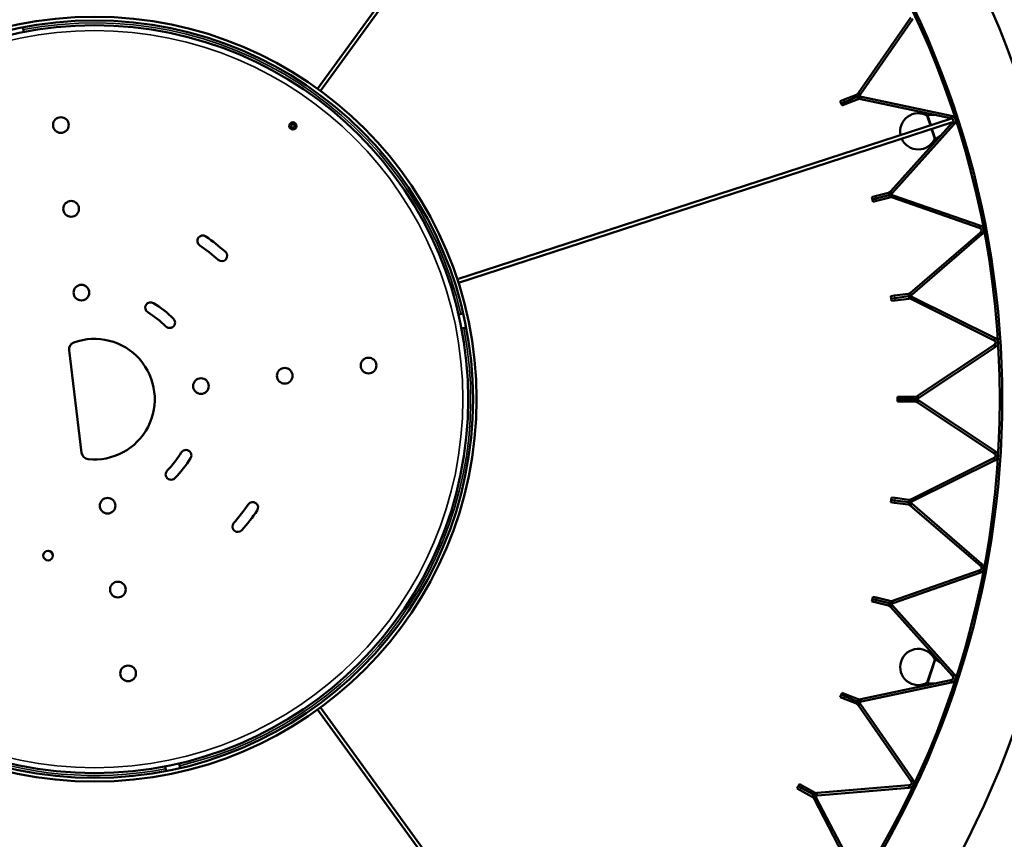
# Model space of a CAD drawing. Header units: millimetres. Extents: x 158 to 1353, y 392 to 3696.
# Tile 17 of 35: x 724 to 1132, y 807 to 1146. Entities that reach past the tile are written whole.
import ezdxf

# ---------------------------------------------------------------- set-up
doc = ezdxf.new("R2010")
doc.units = ezdxf.units.MM
doc.layers.add('Visible (ISO)', color=7, linetype='Continuous', lineweight=50)
doc.layers.add('Visible Narrow (ISO)', color=7, linetype='Continuous', lineweight=35)

msp = doc.modelspace()

# ---------------------------------------------------------------- linework, layer by layer
at = {"layer": 'Visible (ISO)'}
for p, q in [((847.64, 1117.77), (974.3, 1292.1)), ((848.85, 1116.88), (975.52, 1291.22)), ((1071.96, 1116.04), (1093.66, 1147.27)), ((1094.48, 1146.7), (1072.78, 1115.47)), ((725.8, 1141.31), (725.38, 1143.26)), ((1065.77, 1113.18), (1071.09, 1115.29)), ((1071.28, 1115.36), (1071.09, 1115.29)), ((1071.44, 1114.95), (1071.28, 1115.36)), ((1071.65, 1114.43), (1071.44, 1114.95)), ((1071.96, 1116.04), (1071.73, 1115.72)), ((1072.1, 1115.47), (1071.73, 1115.72)), ((1072.56, 1115.15), (1072.1, 1115.47)), ((1072.56, 1115.15), (1072.78, 1115.47)), ((1064.4, 1112.64), (1065.77, 1113.18)), ((1064.4, 1112.64), (1064.77, 1111.71)), ((1064.77, 1111.71), (1066.13, 1112.25)), ((1066.13, 1112.25), (1064.77, 1111.71)), ((1064.77, 1111.71), (1065.14, 1110.78)), ((1066.5, 1111.32), (1065.14, 1110.78)), ((1066.13, 1112.25), (1071.45, 1114.36)), ((1071.45, 1114.36), (1066.13, 1112.25)), ((1071.82, 1113.43), (1066.5, 1111.32)), ((1071.65, 1114.43), (1071.45, 1114.36)), ((1071.45, 1114.36), (1071.65, 1114.43)), ((1071.65, 1114.43), (1071.86, 1113.91)), ((1071.82, 1113.43), (1072.02, 1113.5)), ((1071.86, 1113.91), (1072.02, 1113.5)), ((1072.69, 1113.98), (1072.59, 1113.55)), ((1072.59, 1113.55), (1072.98, 1113.47)), ((1072.8, 1114.53), (1072.69, 1113.98)), ((1073.18, 1114.45), (1072.8, 1114.53)), ((1110.18, 1105.56), (1072.98, 1113.47)), ((1073.18, 1114.45), (1110.39, 1106.54)), ((1103.67, 1106.95), (1100.69, 1106.84)), ((836.77, 1102.8), (837.53, 1103.85)), ((837.98, 1101.92), (838.74, 1102.97)), ((905.59, 1038.79), (1110.54, 1105.38)), ((906.06, 1037.36), (1111, 1103.95)), ((1085.37, 1075.33), (1110.82, 1103.59)), ((1111.56, 1102.92), (1086.11, 1074.66)), ((1101.82, 1102.55), (1100.51, 1106.59)), ((1101.82, 1102.55), (1100.51, 1106.59)), ((1110.18, 1105.56), (1110.51, 1105.49)), ((1110.72, 1106.47), (1110.39, 1106.54)), ((1110.6, 1105.92), (1110.51, 1105.49)), ((1110.72, 1106.47), (1110.6, 1105.92)), ((1111.05, 1103.85), (1110.82, 1103.59)), ((1111.37, 1103.55), (1111.05, 1103.85)), ((1111.79, 1103.18), (1111.37, 1103.55)), ((1111.56, 1102.92), (1111.79, 1103.18)), ((1103.6, 1097.08), (1102.28, 1101.12)), ((1103.6, 1097.08), (1102.28, 1101.12)), ((1106.37, 1098.65), (1103.89, 1096.99)), ((1078.87, 1073.26), (1084.41, 1074.69)), ((1084.61, 1074.74), (1084.41, 1074.69)), ((1084.72, 1074.31), (1084.61, 1074.74)), ((1084.86, 1073.77), (1084.72, 1074.31)), ((1085.37, 1075.33), (1085.11, 1075.04)), ((1085.44, 1074.74), (1085.11, 1075.04)), ((1085.85, 1074.37), (1085.44, 1074.74)), ((1085.85, 1074.37), (1086.11, 1074.66)), ((1077.45, 1072.9), (1078.87, 1073.26)), ((1077.45, 1072.9), (1077.7, 1071.93)), ((1077.7, 1071.93), (1079.12, 1072.29)), ((1079.12, 1072.29), (1077.7, 1071.93)), ((1077.7, 1071.93), (1077.95, 1070.96)), ((1079.37, 1071.33), (1077.95, 1070.96)), ((1079.12, 1072.29), (1084.66, 1073.72)), ((1084.66, 1073.72), (1079.12, 1072.29)), ((1084.91, 1072.75), (1079.37, 1071.33)), ((1084.86, 1073.77), (1084.66, 1073.72)), ((1084.66, 1073.72), (1084.86, 1073.77)), ((1084.86, 1073.77), (1085, 1073.23)), ((1084.91, 1072.75), (1085.11, 1072.8)), ((1085, 1073.23), (1085.11, 1072.8)), ((1085.83, 1073.19), (1085.69, 1072.78)), ((1085.69, 1072.78), (1086.06, 1072.65)), ((1086.02, 1073.72), (1085.83, 1073.19)), ((1086.39, 1073.59), (1086.02, 1073.72)), ((1121.97, 1060.14), (1086.06, 1072.65)), ((1086.39, 1073.59), (1122.3, 1061.08)), ((1093.57, 1033.25), (1122.36, 1058.1)), ((1121.97, 1060.14), (1122.3, 1060.03)), ((1122.63, 1060.97), (1122.3, 1061.08)), ((1122.44, 1060.44), (1122.3, 1060.03)), ((1122.62, 1058.33), (1122.36, 1058.1)), ((1122.63, 1060.97), (1122.44, 1060.44)), ((1122.91, 1057.99), (1122.62, 1058.33)), ((1123.28, 1057.57), (1122.91, 1057.99)), ((1123.02, 1057.35), (1094.23, 1032.5)), ((1123.02, 1057.35), (1123.28, 1057.57)), ((1093.57, 1033.25), (1093.28, 1033)), ((1085.41, 1031.83), (1086.86, 1032.02)), ((1085.41, 1031.83), (1085.54, 1030.84)), ((1085.54, 1030.84), (1086.99, 1031.03)), ((1086.99, 1031.03), (1085.54, 1030.84)), ((1085.54, 1030.84), (1085.66, 1029.85)), ((1087.11, 1030.03), (1085.66, 1029.85)), ((1086.86, 1032.02), (1092.54, 1032.74)), ((1086.99, 1031.03), (1092.67, 1031.74)), ((1092.67, 1031.74), (1086.99, 1031.03)), ((1092.79, 1030.75), (1087.11, 1030.03)), ((1092.75, 1032.76), (1092.54, 1032.74)), ((1092.87, 1031.77), (1092.67, 1031.74)), ((1092.67, 1031.74), (1092.87, 1031.77)), ((1092.8, 1032.33), (1092.75, 1032.76)), ((1092.79, 1030.75), (1093, 1030.78)), ((1092.87, 1031.77), (1092.8, 1032.33)), ((1092.87, 1031.77), (1092.94, 1031.21)), ((1092.94, 1031.21), (1093, 1030.78)), ((1093.56, 1032.66), (1093.28, 1033)), ((1093.93, 1032.24), (1093.56, 1032.66)), ((1093.77, 1031.08), (1093.57, 1030.68)), ((1093.57, 1030.68), (1093.92, 1030.51)), ((1094.01, 1031.58), (1093.77, 1031.08)), ((1127.99, 1013.6), (1093.92, 1030.51)), ((1093.93, 1032.24), (1094.23, 1032.5)), ((1094.36, 1031.4), (1094.01, 1031.58)), ((1094.36, 1031.4), (1128.43, 1014.49)), ((906.04, 1024.25), (908, 1024.67)), ((907.29, 1018.38), (909.25, 1018.8)), ((1127.99, 1013.6), (1128.29, 1013.44)), ((1128.49, 1013.84), (1128.29, 1013.44)), ((1128.74, 1014.34), (1128.43, 1014.49)), ((1128.74, 1014.34), (1128.49, 1013.84)), ((744.53, 1009.39), (749.75, 966.86)), ((1096.44, 990.48), (1128.12, 1011.53)), ((1128.67, 1010.69), (1096.99, 989.65)), ((1128.4, 1011.72), (1128.12, 1011.53)), ((1128.64, 1011.35), (1128.4, 1011.72)), ((1128.95, 1010.88), (1128.64, 1011.35)), ((1128.67, 1010.69), (1128.95, 1010.88)), ((1088.16, 990.1), (1089.63, 990.1)), ((1088.16, 990.1), (1088.16, 989.1)), ((1088.16, 989.1), (1088.16, 988.1)), ((1088.16, 989.1), (1089.63, 989.1)), ((1089.63, 989.1), (1088.16, 989.1)), ((1089.63, 990.1), (1095.35, 990.1)), ((1089.63, 989.1), (1095.35, 989.1)), ((1095.35, 989.1), (1089.63, 989.1)), ((1095.56, 990.1), (1095.35, 990.1)), ((1095.56, 989.1), (1095.35, 989.1)), ((1095.35, 989.1), (1095.56, 989.1)), ((1095.56, 989.66), (1095.56, 990.1)), ((1095.56, 989.1), (1095.56, 989.66)), ((1095.56, 989.1), (1095.56, 988.54)), ((1095.56, 988.54), (1095.56, 988.1)), ((1096.44, 990.48), (1096.11, 990.26)), ((1096.36, 989.9), (1096.11, 990.26)), ((1096.36, 988.3), (1096.11, 987.93)), ((1096.67, 989.43), (1096.36, 989.9)), ((1096.67, 988.76), (1096.36, 988.3)), ((1096.67, 989.43), (1096.99, 989.65)), ((1096.99, 988.55), (1096.67, 988.76)), ((1096.99, 988.55), (1128.67, 967.5)), ((1089.63, 988.1), (1088.16, 988.1)), ((1095.35, 988.1), (1089.63, 988.1)), ((1095.35, 988.1), (1095.56, 988.1)), ((1096.11, 987.93), (1096.44, 987.71)), ((1128.12, 966.67), (1096.44, 987.71)), ((1093.92, 947.69), (1127.99, 964.6)), ((1128.29, 964.75), (1127.99, 964.6)), ((1128.12, 966.67), (1128.4, 966.48)), ((1128.49, 964.35), (1128.29, 964.75)), ((1128.64, 966.84), (1128.4, 966.48)), ((1128.43, 963.7), (1128.74, 963.85)), ((1128.74, 963.85), (1128.49, 964.35)), ((1128.95, 967.31), (1128.64, 966.84)), ((1128.95, 967.31), (1128.67, 967.5)), ((1128.43, 963.7), (1094.36, 946.79)), ((1085.66, 948.34), (1085.54, 947.35)), ((1085.66, 948.34), (1087.11, 948.16)), ((1087.11, 948.16), (1092.79, 947.44)), ((1093.92, 947.69), (1093.57, 947.51)), ((1093.77, 947.12), (1093.57, 947.51)), ((1085.54, 947.35), (1085.41, 946.36)), ((1086.86, 946.18), (1085.41, 946.36)), ((1085.54, 947.35), (1086.99, 947.17)), ((1086.99, 947.17), (1085.54, 947.35)), ((1092.54, 945.46), (1086.86, 946.18)), ((1086.99, 947.17), (1092.67, 946.45)), ((1092.67, 946.45), (1086.99, 947.17)), ((1092.54, 945.46), (1092.75, 945.43)), ((1092.87, 946.42), (1092.67, 946.45)), ((1092.67, 946.45), (1092.87, 946.42)), ((1092.8, 945.87), (1092.75, 945.43)), ((1093, 947.42), (1092.79, 947.44)), ((1092.87, 946.42), (1092.8, 945.87)), ((1092.87, 946.42), (1092.94, 946.98)), ((1092.94, 946.98), (1093, 947.42)), ((1093.56, 945.53), (1093.28, 945.2)), ((1093.28, 945.2), (1093.57, 944.94)), ((1093.93, 945.95), (1093.56, 945.53)), ((1122.36, 920.09), (1093.57, 944.94)), ((1094.01, 946.62), (1093.77, 947.12)), ((1094.23, 945.7), (1093.93, 945.95)), ((1094.01, 946.62), (1094.36, 946.79)), ((1094.23, 945.7), (1123.02, 920.85)), ((1122.36, 920.09), (1122.62, 919.87)), ((1122.91, 920.2), (1122.62, 919.87)), ((1123.28, 920.62), (1122.91, 920.2)), ((1123.28, 920.62), (1123.02, 920.85)), ((1086.06, 905.55), (1121.97, 918.05)), ((1122.3, 917.11), (1086.39, 904.6)), ((1122.3, 918.17), (1121.97, 918.05)), ((1122.44, 917.75), (1122.3, 918.17)), ((1122.3, 917.11), (1122.63, 917.22)), ((1122.63, 917.22), (1122.44, 917.75)), ((1077.95, 907.23), (1077.7, 906.26)), ((1077.95, 907.23), (1079.37, 906.87)), ((1079.37, 906.87), (1084.91, 905.45)), ((1077.7, 906.26), (1077.45, 905.3)), ((1078.87, 904.93), (1077.45, 905.3)), ((1077.7, 906.26), (1079.12, 905.9)), ((1079.12, 905.9), (1077.7, 906.26)), ((1084.41, 903.51), (1078.87, 904.93)), ((1079.12, 905.9), (1084.66, 904.48)), ((1084.66, 904.48), (1079.12, 905.9)), ((1084.41, 903.51), (1084.61, 903.46)), ((1084.72, 903.88), (1084.61, 903.46)), ((1084.86, 904.42), (1084.66, 904.48)), ((1084.66, 904.48), (1084.86, 904.42)), ((1084.86, 904.42), (1084.72, 903.88)), ((1084.86, 904.42), (1085, 904.97)), ((1085.11, 905.39), (1084.91, 905.45)), ((1085, 904.97), (1085.11, 905.39)), ((1085.44, 903.45), (1085.11, 903.16)), ((1085.11, 903.16), (1085.37, 902.87)), ((1110.82, 874.6), (1085.37, 902.87)), ((1085.85, 903.83), (1085.44, 903.45)), ((1086.06, 905.55), (1085.69, 905.42)), ((1085.83, 905), (1085.69, 905.42)), ((1086.02, 904.47), (1085.83, 905)), ((1086.11, 903.53), (1085.85, 903.83)), ((1086.02, 904.47), (1086.39, 904.6)), ((1086.11, 903.53), (1111.56, 875.27)), ((1100.51, 871.6), (1103.6, 881.12)), ((1100.51, 871.6), (1103.6, 881.12)), ((1106.37, 879.55), (1103.89, 881.21)), ((1110.82, 874.6), (1111.05, 874.35)), ((1111.37, 874.64), (1111.05, 874.35)), ((1111.79, 875.02), (1111.37, 874.64)), ((1111.79, 875.02), (1111.56, 875.27)), ((1072.98, 864.72), (1110.18, 872.63)), ((1110.39, 871.65), (1073.18, 863.74)), ((1103.67, 871.25), (1100.69, 871.36)), ((1110.51, 872.7), (1110.18, 872.63)), ((1110.39, 871.65), (1110.72, 871.72)), ((1110.6, 872.27), (1110.51, 872.7)), ((1110.72, 871.72), (1110.6, 872.27)), ((1064.77, 866.48), (1064.4, 865.55)), ((1065.14, 867.41), (1064.77, 866.48)), ((1064.77, 866.48), (1066.13, 865.94)), ((1066.13, 865.94), (1064.77, 866.48)), ((1065.14, 867.41), (1066.5, 866.87)), ((1066.13, 865.94), (1071.45, 863.84)), ((1071.45, 863.84), (1066.13, 865.94)), ((1066.5, 866.87), (1071.82, 864.77)), ((1065.77, 865.01), (1064.4, 865.55)), ((1071.09, 862.91), (1065.77, 865.01)), ((1071.09, 862.91), (1071.28, 862.83)), ((1071.44, 863.24), (1071.28, 862.83)), ((1071.65, 863.76), (1071.44, 863.24)), ((1071.65, 863.76), (1071.45, 863.84)), ((1071.45, 863.84), (1071.65, 863.76)), ((1071.65, 863.76), (1071.86, 864.28)), ((1072.1, 862.72), (1071.73, 862.47)), ((1071.73, 862.47), (1071.96, 862.15)), ((1072.02, 864.69), (1071.82, 864.77)), ((1071.86, 864.28), (1072.02, 864.69)), ((1093.66, 830.92), (1071.96, 862.15)), ((1072.56, 863.04), (1072.1, 862.72)), ((1072.78, 862.72), (1072.56, 863.04)), ((1072.98, 864.72), (1072.59, 864.64)), ((1072.69, 864.21), (1072.59, 864.64)), ((1072.8, 863.66), (1072.69, 864.21)), ((1072.78, 862.72), (1094.48, 831.49)), ((1072.8, 863.66), (1073.18, 863.74)), ((847.64, 860.43), (974.3, 686.09)), ((848.85, 861.31), (975.52, 686.97)), ((790.24, 838.14), (790.65, 836.18)), ((784.37, 836.89), (784.79, 834.93)), ((1047.44, 829.51), (1046.96, 828.64)), ((1047.44, 829.51), (1048.73, 828.81)), ((1054.88, 825.86), (1092.78, 829.04)), ((1093.12, 829.07), (1092.78, 829.04)), ((1093.16, 828.63), (1093.12, 829.07)), ((1093.66, 830.92), (1093.86, 830.64)), ((1094.22, 830.89), (1093.86, 830.64)), ((1094.68, 831.21), (1094.22, 830.89)), ((1094.68, 831.21), (1094.48, 831.49)), ((1046.96, 828.64), (1046.48, 827.76)), ((1047.76, 827.05), (1046.48, 827.76)), ((1046.96, 828.64), (1048.25, 827.93)), ((1048.25, 827.93), (1046.96, 828.64)), ((1052.78, 824.3), (1047.76, 827.05)), ((1048.25, 827.93), (1053.26, 825.17)), ((1053.26, 825.17), (1048.25, 827.93)), ((1048.73, 828.81), (1053.74, 826.05)), ((1053.44, 825.07), (1053.17, 824.58)), ((1053.44, 825.07), (1053.26, 825.17)), ((1053.26, 825.17), (1053.44, 825.07)), ((1053.44, 825.07), (1053.71, 825.56)), ((1053.71, 825.56), (1053.93, 825.95)), ((1053.93, 825.95), (1053.74, 826.05)), ((1054.88, 825.86), (1054.49, 825.83)), ((1054.53, 825.39), (1054.49, 825.83)), ((1054.58, 824.83), (1054.53, 825.39)), ((1092.86, 828.05), (1054.96, 824.86)), ((1092.86, 828.05), (1093.2, 828.08)), ((1093.2, 828.08), (1093.16, 828.63)), ((1052.78, 824.3), (1052.96, 824.2)), ((1053.17, 824.58), (1052.96, 824.2)), ((1053.76, 823.99), (1053.37, 823.78)), ((1053.37, 823.78), (1053.55, 823.44)), ((1071.17, 789.73), (1053.55, 823.44)), ((1054.25, 824.25), (1053.76, 823.99)), ((1054.43, 823.9), (1054.25, 824.25)), ((1054.43, 823.9), (1072.05, 790.2)), ((1054.58, 824.83), (1054.96, 824.86))]:
    msp.add_line(p, q, dxfattribs=at)
for centre, radius in [((755.08, 989.1), 523.5), ((755.08, 989.1), 449.5), ((755.08, 989.1), 375.5), ((755.08, 989.1), 158.5), ((755.08, 989.1), 157), ((755.08, 989.1), 155), ((741.13, 1102.74), 3.25), ((837.37, 1102.36), 1.5), ((837.37, 1102.36), 0.75), ((745.4, 1068), 3.25), ((749.66, 1033.27), 3.25), ((868.73, 1003.05), 3.25), ((833.99, 998.79), 3.25), ((799.25, 994.52), 3.25), ((760.51, 944.93), 3.25), ((735.84, 924.27), 2), ((764.77, 910.19), 3.25), ((769.04, 875.45), 3.25)]:
    msp.add_circle(centre, radius, dxfattribs=at)
for centre, radius, start, end in [((755.08, 989.1), 450.5, 324.0188, 35.9552), ((755.08, 989.1), 405.5, 324.038, 35.962), ((755.08, 989.1), 376.5, 324.038, 35.962), ((1096.74, 1100.11), 7.5, 59.8103, 192.2608), ((1100.7, 1106.64), 0.2, 92.1344, 193.8107), ((1096.74, 1100.11), 7.5, 203.7392, 336.1897), ((1103.78, 1097.15), 0.2, 202.1893, 303.8656), ((799.99, 1054.7), 2.25, 55.6059, 235.6059), ((755.08, 989.1), 81.75, 48.3941, 55.6059), ((755.08, 989.1), 77.25, 48.3941, 55.6059), ((807.87, 1048.54), 2.25, 228.3941, 48.3941), ((778.37, 1027.02), 2.25, 58.4514, 238.4514), ((755.08, 989.1), 42.25, 45.5486, 58.4514), ((755.08, 989.1), 46.75, 45.5486, 58.4514), ((786.25, 1020.86), 2.25, 225.5486, 45.5486), ((755.08, 989.1), 25, 263.8634, 110.1366), ((747.51, 1009.75), 3, 110.1366, 187), ((793.01, 965.81), 2.25, 328.4514, 148.4514), ((752.73, 967.22), 3, 187, 263.8634), ((755.08, 989.1), 42.25, 315.5486, 328.4514), ((755.08, 989.1), 46.75, 315.5486, 328.4514), ((786.85, 957.93), 2.25, 135.5486, 315.5486), ((755.08, 989.1), 77.25, 318.3941, 325.6059), ((820.69, 944.19), 2.25, 325.6059, 145.6059), ((755.08, 989.1), 81.75, 318.3941, 325.6059), ((814.53, 936.31), 2.25, 138.3941, 318.3941), ((1096.74, 878.09), 7.5, 23.8103, 300.1897), ((1103.78, 881.04), 0.2, 56.1344, 157.8107), ((1100.7, 871.56), 0.2, 166.1893, 267.8656)]:
    msp.add_arc(centre, radius, start, end, dxfattribs=at)
for major_axis, start_param, end_param in [((-0.232, 0.713), 6.024847, 6.172739), ((0.232, -0.713), 0.110447, 0.258338)]:
    msp.add_ellipse((1110.78, 1104.67), major_axis=major_axis, ratio=0.984476, start_param=start_param, end_param=end_param, dxfattribs=at)
for points in [[(1071.28, 1115.36), (1071.45, 1115.43), (1071.61, 1115.55), (1071.73, 1115.72)], [(1072.56, 1115.15), (1072.32, 1114.81), (1071.98, 1114.57), (1071.65, 1114.43)], [(1071.65, 1114.43), (1071.98, 1114.57), (1072.39, 1114.62), (1072.8, 1114.53)], [(1072.59, 1113.55), (1072.39, 1113.6), (1072.19, 1113.57), (1072.02, 1113.5)], [(1084.61, 1074.74), (1084.79, 1074.78), (1084.97, 1074.88), (1085.11, 1075.04)], [(1085.85, 1074.37), (1085.57, 1074.06), (1085.21, 1073.86), (1084.86, 1073.77)], [(1084.86, 1073.77), (1085.21, 1073.86), (1085.62, 1073.86), (1086.02, 1073.72)], [(1085.69, 1072.78), (1085.49, 1072.85), (1085.29, 1072.85), (1085.11, 1072.8)], [(1092.75, 1032.76), (1092.93, 1032.78), (1093.12, 1032.86), (1093.28, 1033)], [(1093.93, 1032.24), (1093.61, 1031.97), (1093.23, 1031.81), (1092.87, 1031.77)], [(1092.87, 1031.77), (1093.23, 1031.81), (1093.64, 1031.76), (1094.01, 1031.58)], [(1093.57, 1030.68), (1093.38, 1030.77), (1093.18, 1030.8), (1093, 1030.78)], [(1095.56, 990.1), (1095.74, 990.1), (1095.94, 990.15), (1096.11, 990.26)], [(1096.67, 989.43), (1096.32, 989.2), (1095.92, 989.1), (1095.56, 989.1)], [(1095.56, 989.1), (1095.92, 989.1), (1096.32, 988.99), (1096.67, 988.76)], [(1096.11, 987.93), (1095.94, 988.05), (1095.74, 988.1), (1095.56, 988.1)], [(1093, 947.42), (1093.18, 947.39), (1093.38, 947.42), (1093.57, 947.51)], [(1093.28, 945.2), (1093.12, 945.33), (1092.93, 945.41), (1092.75, 945.43)], [(1094.01, 946.62), (1093.64, 946.43), (1093.23, 946.38), (1092.87, 946.42)], [(1092.87, 946.42), (1093.23, 946.38), (1093.61, 946.23), (1093.93, 945.95)], [(1085.11, 903.16), (1084.97, 903.31), (1084.79, 903.41), (1084.61, 903.46)], [(1086.02, 904.47), (1085.62, 904.33), (1085.21, 904.33), (1084.86, 904.42)], [(1084.86, 904.42), (1085.21, 904.33), (1085.57, 904.14), (1085.85, 903.83)], [(1085.11, 905.39), (1085.29, 905.35), (1085.49, 905.35), (1085.69, 905.42)], [(1071.73, 862.47), (1071.61, 862.64), (1071.45, 862.76), (1071.28, 862.83)], [(1071.65, 863.76), (1071.98, 863.63), (1072.32, 863.39), (1072.56, 863.04)], [(1072.8, 863.66), (1072.39, 863.58), (1071.98, 863.63), (1071.65, 863.76)], [(1072.02, 864.69), (1072.19, 864.62), (1072.39, 864.6), (1072.59, 864.64)], [(1053.44, 825.07), (1053.76, 824.9), (1054.06, 824.62), (1054.25, 824.25)], [(1054.58, 824.83), (1054.16, 824.8), (1053.76, 824.9), (1053.44, 825.07)], [(1053.93, 825.95), (1054.08, 825.86), (1054.28, 825.81), (1054.49, 825.83)], [(1053.37, 823.78), (1053.27, 823.97), (1053.12, 824.11), (1052.96, 824.2)]]:
    msp.add_open_spline(points, degree=3, dxfattribs=at)
for points, knots in [([(1111.05, 1103.85), (1111.2, 1104.02), (1111.36, 1104.37), (1111.28, 1104.72), (1111.21, 1105.07), (1110.92, 1105.35), (1110.66, 1105.45), (1110.61, 1105.47), (1110.56, 1105.48), (1110.51, 1105.49)], [-2.814719, -2.814719, -2.814719, -2.814719, -2.038715, -2.038715, -2.038715, -1.261225, -1.261225, -1.261225, -1.106512, -1.106512, -1.106512, -1.106512]), ([(1110.72, 1106.47), (1111.11, 1106.39), (1111.64, 1106.12), (1111.97, 1105.63), (1112.28, 1105.15), (1112.37, 1104.51), (1112.24, 1104), (1112.14, 1103.65), (1111.96, 1103.37), (1111.79, 1103.18)], [1.106512, 1.106512, 1.106512, 1.106512, 1.761726, 1.761726, 1.761726, 2.387231, 2.387231, 2.387231, 2.814719, 2.814719, 2.814719, 2.814719]), ([(1122.62, 1058.33), (1122.8, 1058.48), (1122.99, 1058.81), (1122.97, 1059.16), (1122.94, 1059.52), (1122.68, 1059.84), (1122.44, 1059.97), (1122.39, 1059.99), (1122.34, 1060.01), (1122.3, 1060.03)], [-2.814719, -2.814719, -2.814719, -2.814719, -2.038715, -2.038715, -2.038715, -1.261225, -1.261225, -1.261225, -1.106512, -1.106512, -1.106512, -1.106512]), ([(1122.63, 1060.97), (1123, 1060.84), (1123.49, 1060.51), (1123.76, 1059.98), (1124.01, 1059.47), (1124.02, 1058.82), (1123.82, 1058.33), (1123.69, 1058), (1123.47, 1057.74), (1123.28, 1057.57)], [1.106512, 1.106512, 1.106512, 1.106512, 1.761726, 1.761726, 1.761726, 2.387231, 2.387231, 2.387231, 2.814719, 2.814719, 2.814719, 2.814719]), ([(1128.4, 1011.72), (1128.6, 1011.85), (1128.83, 1012.15), (1128.85, 1012.5), (1128.86, 1012.86), (1128.65, 1013.21), (1128.42, 1013.37), (1128.38, 1013.4), (1128.33, 1013.42), (1128.29, 1013.44)], [-2.814719, -2.814719, -2.814719, -2.814719, -2.038715, -2.038715, -2.038715, -1.261225, -1.261225, -1.261225, -1.106512, -1.106512, -1.106512, -1.106512]), ([(1128.74, 1014.34), (1129.09, 1014.16), (1129.54, 1013.77), (1129.73, 1013.21), (1129.92, 1012.68), (1129.85, 1012.03), (1129.59, 1011.57), (1129.41, 1011.26), (1129.17, 1011.03), (1128.95, 1010.88)], [1.106512, 1.106512, 1.106512, 1.106512, 1.761726, 1.761726, 1.761726, 2.387231, 2.387231, 2.387231, 2.814719, 2.814719, 2.814719, 2.814719]), ([(1128.29, 964.75), (1128.5, 964.85), (1128.77, 965.12), (1128.83, 965.47), (1128.89, 965.83), (1128.72, 966.2), (1128.52, 966.38), (1128.48, 966.42), (1128.44, 966.45), (1128.4, 966.48)], [-2.814719, -2.814719, -2.814719, -2.814719, -2.038715, -2.038715, -2.038715, -1.261225, -1.261225, -1.261225, -1.106512, -1.106512, -1.106512, -1.106512]), ([(1128.95, 967.31), (1129.29, 967.09), (1129.68, 966.65), (1129.8, 966.06), (1129.92, 965.51), (1129.77, 964.88), (1129.45, 964.45), (1129.24, 964.16), (1128.97, 963.97), (1128.74, 963.85)], [1.106512, 1.106512, 1.106512, 1.106512, 1.761726, 1.761726, 1.761726, 2.387231, 2.387231, 2.387231, 2.814719, 2.814719, 2.814719, 2.814719]), ([(1122.3, 918.17), (1122.52, 918.24), (1122.82, 918.47), (1122.92, 918.82), (1123.03, 919.16), (1122.91, 919.55), (1122.73, 919.76), (1122.69, 919.8), (1122.66, 919.84), (1122.62, 919.87)], [-2.814719, -2.814719, -2.814719, -2.814719, -2.038715, -2.038715, -2.038715, -1.261225, -1.261225, -1.261225, -1.106512, -1.106512, -1.106512, -1.106512]), ([(1123.28, 920.62), (1123.58, 920.36), (1123.91, 919.87), (1123.96, 919.28), (1124.01, 918.72), (1123.78, 918.11), (1123.41, 917.73), (1123.16, 917.47), (1122.87, 917.31), (1122.63, 917.22)], [1.106512, 1.106512, 1.106512, 1.106512, 1.761726, 1.761726, 1.761726, 2.387231, 2.387231, 2.387231, 2.814719, 2.814719, 2.814719, 2.814719]), ([(1110.51, 872.7), (1110.74, 872.75), (1111.07, 872.94), (1111.22, 873.27), (1111.36, 873.6), (1111.29, 874), (1111.14, 874.23), (1111.11, 874.27), (1111.08, 874.31), (1111.05, 874.35)], [-2.814719, -2.814719, -2.814719, -2.814719, -2.038715, -2.038715, -2.038715, -1.261225, -1.261225, -1.261225, -1.106512, -1.106512, -1.106512, -1.106512]), ([(1111.79, 875.02), (1112.06, 874.72), (1112.33, 874.19), (1112.3, 873.6), (1112.28, 873.03), (1111.97, 872.46), (1111.56, 872.13), (1111.28, 871.9), (1110.97, 871.78), (1110.72, 871.72)], [1.106512, 1.106512, 1.106512, 1.106512, 1.761726, 1.761726, 1.761726, 2.387231, 2.387231, 2.387231, 2.814719, 2.814719, 2.814719, 2.814719]), ([(1093.12, 829.07), (1093.36, 829.09), (1093.7, 829.24), (1093.89, 829.55), (1094.08, 829.85), (1094.06, 830.26), (1093.94, 830.51), (1093.91, 830.56), (1093.89, 830.6), (1093.86, 830.64)], [-2.814719, -2.814719, -2.814719, -2.814719, -2.038715, -2.038715, -2.038715, -1.261225, -1.261225, -1.261225, -1.106512, -1.106512, -1.106512, -1.106512]), ([(1094.68, 831.21), (1094.91, 830.88), (1095.11, 830.33), (1095.01, 829.74), (1094.92, 829.18), (1094.54, 828.65), (1094.09, 828.37), (1093.79, 828.18), (1093.46, 828.1), (1093.2, 828.08)], [1.106512, 1.106512, 1.106512, 1.106512, 1.761726, 1.761726, 1.761726, 2.387231, 2.387231, 2.387231, 2.814719, 2.814719, 2.814719, 2.814719])]:
    msp.add_open_spline(points, degree=3, knots=knots, dxfattribs=at)
at = {"layer": 'Visible Narrow (ISO)'}
for p, q in [((1071.09, 1115.29), (1071.45, 1114.36)), ((1071.96, 1116.04), (1072.78, 1115.47)), ((1066.13, 1112.25), (1065.77, 1113.18)), ((1066.5, 1111.32), (1066.13, 1112.25)), ((1071.82, 1113.43), (1071.45, 1114.36)), ((1072.98, 1113.47), (1073.18, 1114.45)), ((1100.69, 1106.84), (1102.06, 1102.63)), ((1110.18, 1105.56), (1110.39, 1106.54)), ((1110.82, 1103.59), (1111.56, 1102.92)), ((1102.53, 1101.2), (1103.89, 1096.99)), ((1084.41, 1074.69), (1084.66, 1073.72)), ((1085.37, 1075.33), (1086.11, 1074.66)), ((1079.12, 1072.29), (1078.87, 1073.26)), ((1079.37, 1071.33), (1079.12, 1072.29)), ((1084.91, 1072.75), (1084.66, 1073.72)), ((1086.06, 1072.65), (1086.39, 1073.59)), ((1121.97, 1060.14), (1122.3, 1061.08)), ((1122.36, 1058.1), (1123.02, 1057.35)), ((1093.57, 1033.25), (1094.23, 1032.5)), ((1086.99, 1031.03), (1086.86, 1032.02)), ((1087.11, 1030.03), (1086.99, 1031.03)), ((1092.54, 1032.74), (1092.67, 1031.74)), ((1092.79, 1030.75), (1092.67, 1031.74)), ((1093.92, 1030.51), (1094.36, 1031.4)), ((1127.99, 1013.6), (1128.43, 1014.49)), ((1128.12, 1011.53), (1128.67, 1010.69)), ((1089.63, 989.1), (1089.63, 990.1)), ((1089.63, 988.1), (1089.63, 989.1)), ((1095.35, 990.1), (1095.35, 989.1)), ((1095.35, 988.1), (1095.35, 989.1)), ((1096.44, 990.48), (1096.99, 989.65)), ((1096.44, 987.71), (1096.99, 988.55)), ((1127.99, 964.6), (1128.43, 963.7)), ((1128.12, 966.67), (1128.67, 967.5)), ((1086.99, 947.17), (1087.11, 948.16)), ((1093.92, 947.69), (1094.36, 946.79)), ((1086.86, 946.18), (1086.99, 947.17)), ((1092.54, 945.46), (1092.67, 946.45)), ((1092.79, 947.44), (1092.67, 946.45)), ((1093.57, 944.94), (1094.23, 945.7)), ((1122.36, 920.09), (1123.02, 920.85)), ((1121.97, 918.05), (1122.3, 917.11)), ((1079.12, 905.9), (1079.37, 906.87)), ((1078.87, 904.93), (1079.12, 905.9)), ((1084.41, 903.51), (1084.66, 904.48)), ((1084.91, 905.45), (1084.66, 904.48)), ((1085.37, 902.87), (1086.11, 903.53)), ((1086.06, 905.55), (1086.39, 904.6)), ((1103.89, 881.21), (1100.69, 871.36)), ((1110.82, 874.6), (1111.56, 875.27)), ((1110.18, 872.63), (1110.39, 871.65)), ((1065.77, 865.01), (1066.13, 865.94)), ((1066.13, 865.94), (1066.5, 866.87)), ((1071.09, 862.91), (1071.45, 863.84)), ((1071.82, 864.77), (1071.45, 863.84)), ((1071.96, 862.15), (1072.78, 862.72)), ((1072.98, 864.72), (1073.18, 863.74)), ((1092.78, 829.04), (1092.86, 828.05)), ((1093.66, 830.92), (1094.48, 831.49)), ((1047.76, 827.05), (1048.25, 827.93)), ((1048.25, 827.93), (1048.73, 828.81)), ((1052.78, 824.3), (1053.26, 825.17)), ((1053.74, 826.05), (1053.26, 825.17)), ((1054.88, 825.86), (1054.96, 824.86)), ((1053.55, 823.44), (1054.43, 823.9))]:
    msp.add_line(p, q, dxfattribs=at)
msp.add_circle((755.08, 989.1), 152.8, dxfattribs=at)
for start, end in [(13.1019, 100.8981), (283.1019, 10.8981), (217.5509, 280.8981)]:
    msp.add_arc((755.08, 989.1), 156, start, end, dxfattribs=at)

doc.saveas('drawing.dxf')
